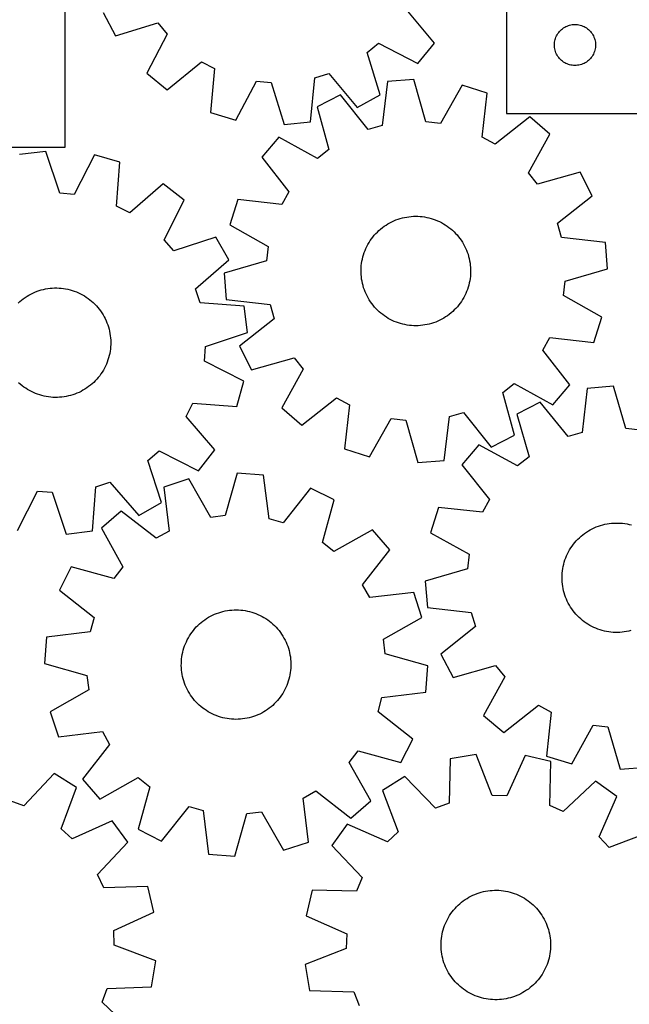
# Model space of a CAD drawing. Header units: millimetres. Extents: x 7 to 1243, y 7 to 1305.
# Tile 4 of 20: x 339 to 606, y 276 to 708. Entities that reach past the tile are written whole.
import ezdxf

# ---------------------------------------------------------------- set-up
doc = ezdxf.new("R2010")
doc.units = ezdxf.units.MM
doc.layers.add('CUT', color=7, linetype='CONTINUOUS', true_color=0x000000)

msp = doc.modelspace()

# ---------------------------------------------------------------- linework, layer by layer
at = {"layer": 'CUT'}
for p, q in [((551.909331, 816.999055), (551.909331, 666.999055)), ((358.608669, 652.261021), (358.608669, 802.261021)), ((520.322981, 697.773694), (507.992872, 712.720627)), ((375.175652, 711.19344), (380.674563, 701.052067)), ((380.674563, 701.052067), (399.202257, 706.723659)), ((399.202257, 706.723659), (403.31095, 701.777819)), ((575.54537, 703.363016), (575.975219, 703.765613)), ((575.975219, 703.765613), (576.430478, 704.139235)), ((576.430478, 704.139235), (576.909199, 704.482281)), ((576.909199, 704.482281), (577.409331, 704.793283)), ((577.409331, 704.793283), (577.928733, 705.070909)), ((577.928733, 705.070909), (578.46518, 705.313971)), ((578.46518, 705.313971), (579.016376, 705.521426)), ((579.016376, 705.521426), (579.57996, 705.692387)), ((579.57996, 705.692387), (580.153518, 705.826122)), ((580.153518, 705.826122), (580.734596, 705.922059)), ((580.734596, 705.922059), (581.320703, 705.979785)), ((581.320703, 705.979785), (581.909331, 705.999055)), ((581.909331, 705.999055), (582.497959, 705.979785)), ((582.497959, 705.979785), (583.084067, 705.922059)), ((583.084067, 705.922059), (583.665144, 705.826122)), ((583.665144, 705.826122), (584.238703, 705.692387)), ((584.238703, 705.692387), (584.802287, 705.521426)), ((584.802287, 705.521426), (585.353482, 705.313971)), ((585.353482, 705.313971), (585.88993, 705.070909)), ((585.88993, 705.070909), (586.409331, 704.793283)), ((586.409331, 704.793283), (586.909463, 704.482281)), ((586.909463, 704.482281), (587.388184, 704.139235)), ((587.388184, 704.139235), (587.843444, 703.765613)), ((587.843444, 703.765613), (588.273292, 703.363016)), ((403.31095, 701.777819), (394.338543, 684.604051)), ((573.215999, 699.328426), (573.38696, 699.89201)), ((573.38696, 699.89201), (573.594416, 700.443206)), ((573.594416, 700.443206), (573.837477, 700.979653)), ((573.837477, 700.979653), (574.115103, 701.499055)), ((574.115103, 701.499055), (574.426105, 701.999187)), ((574.426105, 701.999187), (574.769151, 702.477908)), ((574.769151, 702.477908), (575.142773, 702.933167)), ((575.142773, 702.933167), (575.54537, 703.363016)), ((588.273292, 703.363016), (588.67589, 702.933167)), ((588.67589, 702.933167), (589.049511, 702.477908)), ((589.049511, 702.477908), (589.392558, 701.999187)), ((589.392558, 701.999187), (589.70356, 701.499055)), ((589.70356, 701.499055), (589.981186, 700.979653)), ((589.981186, 700.979653), (590.224247, 700.443206)), ((590.224247, 700.443206), (590.431702, 699.89201)), ((590.431702, 699.89201), (590.602664, 699.328426)), ((490.938308, 693.676141), (495.884148, 697.784835)), ((495.884148, 697.784835), (513.057916, 688.812427)), ((513.057916, 688.812427), (520.322981, 697.773694)), ((572.909331, 696.999055), (572.928601, 697.587683)), ((572.928601, 696.410427), (572.909331, 696.999055)), ((572.928601, 697.587683), (572.986328, 698.173791)), ((572.986328, 695.824319), (572.928601, 696.410427)), ((572.986328, 698.173791), (573.082264, 698.754868)), ((573.082264, 695.243242), (572.986328, 695.824319)), ((573.082264, 698.754868), (573.215999, 699.328426)), ((573.215999, 694.669683), (573.082264, 695.243242)), ((590.602664, 699.328426), (590.736399, 698.754868)), ((590.736399, 695.243242), (590.602664, 694.669683)), ((590.736399, 698.754868), (590.832335, 698.173791)), ((590.832335, 695.824319), (590.736399, 695.243242)), ((590.832335, 698.173791), (590.890062, 697.587683)), ((590.890062, 696.410427), (590.832335, 695.824319)), ((590.890062, 697.587683), (590.909331, 696.999055)), ((590.909331, 696.999055), (590.890062, 696.410427)), ((496.6099, 675.148447), (490.938308, 693.676141)), ((573.38696, 694.1061), (573.215999, 694.669683)), ((573.594416, 693.554904), (573.38696, 694.1061)), ((573.837477, 693.018457), (573.594416, 693.554904)), ((574.115103, 692.499055), (573.837477, 693.018457)), ((574.426105, 691.998923), (574.115103, 692.499055)), ((574.769151, 691.520202), (574.426105, 691.998923)), ((575.142773, 691.064942), (574.769151, 691.520202)), ((575.54537, 690.635094), (575.142773, 691.064942)), ((588.67589, 691.064942), (588.273292, 690.635094)), ((589.049511, 691.520202), (588.67589, 691.064942)), ((589.392558, 691.998923), (589.049511, 691.520202)), ((589.70356, 692.499055), (589.392558, 691.998923)), ((589.981186, 693.018457), (589.70356, 692.499055)), ((590.224247, 693.554904), (589.981186, 693.018457)), ((590.431702, 694.1061), (590.224247, 693.554904)), ((590.602664, 694.669683), (590.431702, 694.1061)), ((403.29981, 677.338986), (418.246743, 689.669095)), ((418.246743, 689.669095), (423.935372, 686.672064)), ((423.935372, 686.672064), (422.218065, 667.371979)), ((575.975219, 690.232497), (575.54537, 690.635094)), ((576.430478, 689.858875), (575.975219, 690.232497)), ((576.909199, 689.515828), (576.430478, 689.858875)), ((577.409331, 689.204826), (576.909199, 689.515828)), ((577.928733, 688.9272), (577.409331, 689.204826)), ((578.46518, 688.684139), (577.928733, 688.9272)), ((579.016376, 688.476684), (578.46518, 688.684139)), ((579.57996, 688.305722), (579.016376, 688.476684)), ((580.153518, 688.171987), (579.57996, 688.305722)), ((580.734596, 688.076051), (580.153518, 688.171987)), ((581.320703, 688.018324), (580.734596, 688.076051)), ((581.909331, 687.999055), (581.320703, 688.018324)), ((582.497959, 688.018324), (581.909331, 687.999055)), ((583.084067, 688.076051), (582.497959, 688.018324)), ((583.665144, 688.171987), (583.084067, 688.076051)), ((584.238703, 688.305722), (583.665144, 688.171987)), ((584.802287, 688.476684), (584.238703, 688.305722)), ((585.353482, 688.684139), (584.802287, 688.476684)), ((585.88993, 688.9272), (585.353482, 688.684139)), ((586.409331, 689.204826), (585.88993, 688.9272)), ((586.909463, 689.515828), (586.409331, 689.204826)), ((587.388184, 689.858875), (586.909463, 689.515828)), ((587.843444, 690.232497), (587.388184, 689.858875)), ((588.273292, 690.635094), (587.843444, 690.232497)), ((394.338543, 684.604051), (403.29981, 677.338986)), ((466.043562, 663.320047), (467.893936, 682.607829)), ((467.893936, 682.607829), (474.035625, 684.511076)), ((474.035625, 684.511076), (486.468527, 669.649536)), ((433.277416, 664.089262), (442.368053, 681.200742)), ((442.368053, 681.200742), (448.770575, 680.60879)), ((448.770575, 680.60879), (454.569813, 662.120652)), ((499.759966, 680.973967), (497.441211, 661.736872)), ((511.259484, 681.894056), (499.759966, 680.973967)), ((516.607521, 663.270391), (511.259484, 681.894056)), ((532.497726, 679.408363), (522.993759, 662.522955)), ((543.473998, 675.85774), (532.497726, 679.408363)), ((479.187155, 675.142924), (468.915089, 669.892197)), ((491.255066, 659.983506), (479.187155, 675.142924)), ((486.468527, 669.649536), (496.6099, 675.148447)), ((541.287972, 656.605112), (543.473998, 675.85774)), ((468.915089, 669.892197), (474.134556, 651.232091)), ((422.218065, 667.371979), (433.277416, 664.089262)), ((562.144342, 665.433736), (546.902055, 653.470664)), ((551.909331, 666.999055), (731.909331, 666.999055)), ((570.92633, 657.952951), (562.144342, 665.433736)), ((454.569813, 662.120652), (466.043562, 663.320047)), ((497.441211, 661.736872), (491.255066, 659.983506)), ((522.993759, 662.522955), (516.607521, 663.270391)), ((452.139734, 656.632142), (444.658949, 647.850154)), ((469.090288, 647.244856), (452.139734, 656.632142)), ((546.902055, 653.470664), (541.287972, 656.605112)), ((561.539044, 641.002397), (570.92633, 657.952951)), ((298.608669, 652.261021), (358.608669, 652.261021)), ((350.030109, 650.347097), (338.580221, 648.938004)), ((356.166593, 631.968142), (350.030109, 650.347097)), ((371.354956, 648.768333), (362.578873, 631.493415)), ((382.472509, 645.688482), (371.354956, 648.768333)), ((444.658949, 647.850154), (456.622021, 632.607867)), ((474.134556, 651.232091), (469.090288, 647.244856)), ((381.10856, 626.360211), (382.472509, 645.688482)), ((565.526278, 635.958128), (561.539044, 641.002397)), ((584.186385, 641.177595), (565.526278, 635.958128)), ((589.437112, 630.905529), (584.186385, 641.177595)), ((401.569933, 636.069228), (386.851064, 623.467748)), ((410.662605, 628.969314), (401.569933, 636.069228)), ((362.578873, 631.493415), (356.166593, 631.968142)), ((456.622021, 632.607867), (453.487573, 626.993784)), ((574.277694, 618.837619), (589.437112, 630.905529)), ((386.851064, 623.467748), (381.10856, 626.360211)), ((402.005871, 611.634281), (410.662605, 628.969314)), ((434.234944, 629.17981), (430.684321, 618.203538)), ((453.487573, 626.993784), (434.234944, 629.17981)), ((508.199819, 621.564646), (509.168421, 621.707845)), ((509.168421, 621.707845), (510.142057, 621.811418)), ((510.142057, 621.811418), (511.119108, 621.875191)), ((511.119108, 621.875191), (512.097947, 621.899058)), ((512.097947, 621.899058), (513.076945, 621.882981)), ((513.076945, 621.882981), (514.054472, 621.826984)), ((514.054472, 621.826984), (515.028902, 621.731163)), ((515.028902, 621.731163), (515.998612, 621.595675)), ((430.684321, 618.203538), (447.56973, 608.699571)), ((497.539812, 616.906386), (498.327281, 617.488269)), ((498.327281, 617.488269), (499.137829, 618.037548)), ((499.137829, 618.037548), (499.970106, 618.553309)), ((499.970106, 618.553309), (500.822728, 619.034693)), ((500.822728, 619.034693), (501.694276, 619.480899)), ((501.694276, 619.480899), (502.583299, 619.891184)), ((502.583299, 619.891184), (503.488316, 620.264867)), ((503.488316, 620.264867), (504.407822, 620.601323)), ((504.407822, 620.601323), (505.340287, 620.899995)), ((505.340287, 620.899995), (506.284158, 621.160384)), ((506.284158, 621.160384), (507.237865, 621.382057)), ((507.237865, 621.382057), (508.199819, 621.564646)), ((515.998612, 621.595675), (516.961989, 621.420747)), ((516.961989, 621.420747), (517.91743, 621.20667)), ((517.91743, 621.20667), (518.863343, 620.9538)), ((518.863343, 620.9538), (519.798155, 620.662558)), ((519.798155, 620.662558), (520.720309, 620.333428)), ((520.720309, 620.333428), (521.628272, 619.96696)), ((521.628272, 619.96696), (522.520531, 619.563761)), ((522.520531, 619.563761), (523.395601, 619.124504)), ((523.395601, 619.124504), (524.252027, 618.64992)), ((524.252027, 618.64992), (525.088382, 618.140799)), ((525.088382, 618.140799), (525.903276, 617.597987)), ((525.903276, 617.597987), (526.69535, 617.022389)), ((576.03106, 612.651473), (574.277694, 618.837619)), ((493.370093, 612.788229), (493.993058, 613.543616)), ((493.993058, 613.543616), (494.646316, 614.272964)), ((494.646316, 614.272964), (495.328779, 614.97506)), ((495.328779, 614.97506), (496.039312, 615.648735)), ((496.039312, 615.648735), (496.776732, 616.292868)), ((496.776732, 616.292868), (497.539812, 616.906386)), ((526.69535, 617.022389), (527.463287, 616.414962)), ((527.463287, 616.414962), (528.205809, 615.776717)), ((528.205809, 615.776717), (528.921681, 615.108718)), ((528.921681, 615.108718), (529.609709, 614.412075)), ((529.609709, 614.412075), (530.26875, 613.687947)), ((530.26875, 613.687947), (530.897707, 612.937542)), ((406.204354, 606.764432), (402.005871, 611.634281)), ((424.625194, 612.774015), (406.204354, 606.764432)), ((430.308708, 602.734934), (424.625194, 612.774015)), ((447.56973, 608.699571), (446.822294, 602.313333)), ((490.744089, 608.666118), (491.201104, 609.532047)), ((491.201104, 609.532047), (491.69306, 610.378613)), ((491.69306, 610.378613), (492.219136, 611.20441)), ((492.219136, 611.20441), (492.778457, 612.00806)), ((492.778457, 612.00806), (493.370093, 612.788229)), ((530.897707, 612.937542), (531.495532, 612.162106)), ((531.495532, 612.162106), (532.06123, 611.362931)), ((532.06123, 611.362931), (532.593861, 610.541348)), ((532.593861, 610.541348), (533.092537, 609.698722)), ((533.092537, 609.698722), (533.556429, 608.836458)), ((533.556429, 608.836458), (533.984764, 607.95599)), ((595.268155, 610.332718), (576.03106, 612.651473)), ((596.188244, 598.833201), (595.268155, 610.332718)), ((489.007625, 604.097488), (489.279738, 605.038046)), ((489.279738, 605.038046), (489.589988, 605.966723)), ((489.589988, 605.966723), (489.93786, 606.881972)), ((489.93786, 606.881972), (490.322773, 607.78227)), ((490.322773, 607.78227), (490.744089, 608.666118)), ((533.984764, 607.95599), (534.376829, 607.058783)), ((534.376829, 607.058783), (534.731973, 606.146331)), ((534.731973, 606.146331), (535.049603, 605.220153)), ((535.049603, 605.220153), (535.329191, 604.28179)), ((415.677099, 590.032241), (430.308708, 602.734934)), ((446.822294, 602.313333), (428.198628, 596.965296)), ((488.232717, 599.271806), (488.308641, 600.247988)), ((488.308641, 600.247988), (488.42432, 601.22026)), ((488.42432, 601.22026), (488.57956, 602.187005)), ((488.57956, 602.187005), (488.774103, 603.146613)), ((488.774103, 603.146613), (489.007625, 604.097488)), ((535.329191, 604.28179), (535.570273, 603.332804)), ((535.570273, 603.332804), (535.772445, 602.374774)), ((535.772445, 602.374774), (535.935373, 601.409295)), ((535.935373, 601.409295), (536.058785, 600.437974)), ((536.058785, 600.437974), (536.142475, 599.462427)), ((428.198628, 596.965296), (429.118718, 585.465778)), ((488.196672, 598.29334), (488.232717, 599.271806)), ((488.200568, 597.314218), (488.196672, 598.29334)), ((488.244397, 596.33607), (488.200568, 597.314218)), ((488.328087, 595.360523), (488.244397, 596.33607)), ((536.154156, 596.526691), (536.078231, 595.550509)), ((536.142475, 599.462427), (536.186305, 598.484279)), ((536.1902, 597.505157), (536.154156, 596.526691)), ((536.186305, 598.484279), (536.1902, 597.505157)), ((577.564579, 593.485163), (596.188244, 598.833201)), ((488.451499, 594.389202), (488.328087, 595.360523)), ((488.614427, 593.423723), (488.451499, 594.389202)), ((488.8166, 592.465693), (488.614427, 593.423723)), ((489.057681, 591.516707), (488.8166, 592.465693)), ((489.33727, 590.578344), (489.057681, 591.516707)), ((535.379247, 591.701009), (535.107134, 590.76045)), ((535.612769, 592.651883), (535.379247, 591.701009)), ((535.807312, 593.611492), (535.612769, 592.651883)), ((535.962552, 594.578237), (535.807312, 593.611492)), ((536.078231, 595.550509), (535.962552, 594.578237)), ((576.817143, 587.098926), (577.564579, 593.485163)), ((341.862099, 586.845826), (342.703821, 587.346026)), ((342.703821, 587.346026), (343.565245, 587.811477)), ((343.565245, 587.811477), (344.444936, 588.241404)), ((344.444936, 588.241404), (345.341432, 588.635092)), ((345.341432, 588.635092), (346.25324, 588.991886)), ((346.25324, 588.991886), (347.178842, 589.311192)), ((347.178842, 589.311192), (348.116698, 589.592478)), ((348.116698, 589.592478), (349.065246, 589.835276)), ((349.065246, 589.835276), (350.022909, 590.039182)), ((350.022909, 590.039182), (350.988091, 590.203856)), ((350.988091, 590.203856), (351.959187, 590.329025)), ((351.959187, 590.329025), (352.934581, 590.41448)), ((352.934581, 590.41448), (353.912648, 590.46008)), ((353.912648, 590.46008), (354.891762, 590.465747)), ((354.891762, 590.465747), (355.870292, 590.431473)), ((355.870292, 590.431473), (356.846609, 590.357314)), ((356.846609, 590.357314), (357.819089, 590.243395)), ((357.819089, 590.243395), (358.786113, 590.089905)), ((358.786113, 590.089905), (359.746072, 589.897098)), ((359.746072, 589.897098), (360.697368, 589.665297)), ((360.697368, 589.665297), (361.638417, 589.394886)), ((361.638417, 589.394886), (362.567653, 589.086317)), ((362.567653, 589.086317), (363.48353, 588.740102)), ((363.48353, 588.740102), (364.384523, 588.356818)), ((364.384523, 588.356818), (365.269133, 587.937103)), ((365.269133, 587.937103), (366.135886, 587.481655)), ((366.135886, 587.481655), (366.983342, 586.991232)), ((417.692381, 583.926397), (415.677099, 590.032241)), ((489.6549, 589.652165), (489.33727, 590.578344)), ((490.010043, 588.739714), (489.6549, 589.652165)), ((490.402109, 587.842507), (490.010043, 588.739714)), ((490.830444, 586.962039), (490.402109, 587.842507)), ((533.642784, 587.132378), (533.185768, 586.26645)), ((534.064099, 588.016227), (533.642784, 587.132378)), ((534.449013, 588.916525), (534.064099, 588.016227)), ((534.796884, 589.831774), (534.449013, 588.916525)), ((535.107134, 590.76045), (534.796884, 589.831774)), ((337.996778, 583.854675), (338.719712, 584.515026)), ((338.719712, 584.515026), (339.468978, 585.145339)), ((339.468978, 585.145339), (340.243331, 585.744566)), ((340.243331, 585.744566), (341.041481, 586.311709)), ((341.041481, 586.311709), (341.862099, 586.845826)), ((366.983342, 586.991232), (367.810088, 586.466651)), ((367.810088, 586.466651), (368.61475, 585.908785)), ((368.61475, 585.908785), (369.395987, 585.318562)), ((369.395987, 585.318562), (370.1525, 584.696964)), ((370.1525, 584.696964), (370.88303, 584.045027)), ((370.88303, 584.045027), (371.586359, 583.363835)), ((371.586359, 583.363835), (372.261319, 582.654522)), ((437.010786, 582.429178), (417.692381, 583.926397)), ((429.118718, 585.465778), (448.355812, 583.147023)), ((448.355812, 583.147023), (450.109179, 576.960878)), ((491.294335, 586.099774), (490.830444, 586.962039)), ((491.793012, 585.257149), (491.294335, 586.099774)), ((492.325642, 584.435565), (491.793012, 585.257149)), ((492.891341, 583.636391), (492.325642, 584.435565)), ((493.489166, 582.860955), (492.891341, 583.636391)), ((494.118122, 582.110549), (493.489166, 582.860955)), ((531.01678, 583.010268), (530.393815, 582.254881)), ((531.608416, 583.790436), (531.01678, 583.010268)), ((532.167737, 584.594087), (531.608416, 583.790436)), ((532.693813, 585.419883), (532.167737, 584.594087)), ((533.185768, 586.26645), (532.693813, 585.419883)), ((593.702551, 577.594958), (576.817143, 587.098926)), ((372.261319, 582.654522), (372.906785, 581.918269)), ((372.906785, 581.918269), (373.521683, 581.156301)), ((373.521683, 581.156301), (374.10499, 580.369886)), ((374.10499, 580.369886), (374.655734, 579.560333)), ((374.655734, 579.560333), (375.173, 578.72899)), ((375.173, 578.72899), (375.655926, 577.87724)), ((438.419878, 570.97929), (437.010786, 582.429178)), ((494.777163, 581.386422), (494.118122, 582.110549)), ((495.465192, 580.689779), (494.777163, 581.386422)), ((496.181063, 580.021779), (495.465192, 580.689779)), ((496.923585, 579.383535), (496.181063, 580.021779)), ((497.691523, 578.776108), (496.923585, 579.383535)), ((498.483597, 578.20051), (497.691523, 578.776108)), ((526.847061, 578.89211), (526.059592, 578.310228)), ((527.61014, 579.505629), (526.847061, 578.89211)), ((528.34756, 580.149762), (527.61014, 579.505629)), ((529.058093, 580.823437), (528.34756, 580.149762)), ((529.740557, 581.525533), (529.058093, 580.823437)), ((530.393815, 582.254881), (529.740557, 581.525533)), ((375.655926, 577.87724), (376.103708, 577.006501)), ((376.103708, 577.006501), (376.515602, 576.118223)), ((376.515602, 576.118223), (376.890921, 575.213883)), ((376.890921, 575.213883), (377.229041, 574.294987)), ((377.229041, 574.294987), (377.529399, 573.363064)), ((450.109179, 576.960878), (434.949761, 564.892967)), ((499.29849, 577.657698), (498.483597, 578.20051)), ((500.134845, 577.148576), (499.29849, 577.657698)), ((500.991271, 576.673992), (500.134845, 577.148576)), ((501.866342, 576.234735), (500.991271, 576.673992)), ((502.758601, 575.831537), (501.866342, 576.234735)), ((503.666563, 575.465068), (502.758601, 575.831537)), ((504.588718, 575.135939), (503.666563, 575.465068)), ((505.52353, 574.844697), (504.588718, 575.135939)), ((506.469443, 574.591827), (505.52353, 574.844697)), ((507.424883, 574.37775), (506.469443, 574.591827)), ((508.38826, 574.202822), (507.424883, 574.37775)), ((509.357971, 574.067334), (508.38826, 574.202822)), ((516.187053, 574.233851), (515.218451, 574.090651)), ((517.149008, 574.416439), (516.187053, 574.233851)), ((518.102714, 574.638113), (517.149008, 574.416439)), ((519.046585, 574.898502), (518.102714, 574.638113)), ((519.97905, 575.197173), (519.046585, 574.898502)), ((520.898556, 575.53363), (519.97905, 575.197173)), ((521.803574, 575.907312), (520.898556, 575.53363)), ((522.692596, 576.317598), (521.803574, 575.907312)), ((523.564144, 576.763804), (522.692596, 576.317598)), ((524.416766, 577.245188), (523.564144, 576.763804)), ((525.249044, 577.760949), (524.416766, 577.245188)), ((526.059592, 578.310228), (525.249044, 577.760949)), ((590.151928, 566.618687), (593.702551, 577.594958)), ((377.529399, 573.363064), (377.791496, 572.419666)), ((377.791496, 572.419666), (378.014894, 571.466362)), ((378.014894, 571.466362), (378.199223, 570.504739)), ((378.199223, 570.504739), (378.344175, 569.536398)), ((420.040923, 564.842806), (438.419878, 570.97929)), ((510.3324, 573.971512), (509.357971, 574.067334)), ((511.309928, 573.915516), (510.3324, 573.971512)), ((512.288925, 573.899438), (511.309928, 573.915516)), ((513.267764, 573.923306), (512.288925, 573.899438)), ((514.244815, 573.987079), (513.267764, 573.923306)), ((515.218451, 574.090651), (514.244815, 573.987079)), ((378.344175, 569.536398), (378.449509, 568.562951)), ((378.449509, 568.562951), (378.51505, 567.586017)), ((378.526382, 565.628198), (378.472154, 564.650571)), ((378.51505, 567.586017), (378.540688, 566.607223)), ((378.540688, 566.607223), (378.526382, 565.628198)), ((567.764852, 563.19063), (570.8993, 568.804712)), ((570.8993, 568.804712), (590.151928, 566.618687)), ((378.071179, 561.742323), (377.858831, 560.786497)), ((378.244363, 562.706015), (378.071179, 561.742323)), ((378.378096, 563.675969), (378.244363, 562.706015)), ((378.472154, 564.650571), (378.378096, 563.675969)), ((419.566197, 558.430527), (420.040923, 564.842806)), ((434.949761, 564.892967), (440.200487, 554.620901)), ((579.727924, 547.948343), (567.764852, 563.19063)), ((376.625837, 557.073418), (376.224253, 556.180431)), ((376.990662, 557.982042), (376.625837, 557.073418)), ((377.318122, 558.90479), (376.990662, 557.982042)), ((377.607672, 559.840128), (377.318122, 558.90479)), ((377.858831, 560.786497), (377.607672, 559.840128)), ((436.841114, 549.654443), (419.566197, 558.430527)), ((440.200487, 554.620901), (458.860594, 559.840368)), ((458.860594, 559.840368), (462.847829, 554.7961)), ((374.264603, 552.794135), (373.690439, 552.00102)), ((374.805939, 553.610008), (374.264603, 552.794135)), ((375.313547, 554.447284), (374.805939, 553.610008)), ((375.786581, 555.304567), (375.313547, 554.447284)), ((376.224253, 556.180431), (375.786581, 555.304567)), ((462.847829, 554.7961), (453.460542, 537.845546)), ((338.92968, 548.239654), (338.199151, 548.891591)), ((370.362469, 548.421592), (369.613202, 547.791279)), ((371.085402, 549.081942), (370.362469, 548.421592)), ((371.780799, 549.77123), (371.085402, 549.081942)), ((372.447503, 550.488309), (371.780799, 549.77123)), ((373.084403, 551.231985), (372.447503, 550.488309)), ((373.690439, 552.00102), (373.084403, 551.231985)), ((433.761263, 538.53689), (436.841114, 549.654443)), ((550.252316, 544.566406), (555.296585, 548.553641)), ((555.296585, 548.553641), (572.247139, 539.166354)), ((339.686193, 547.618056), (338.92968, 548.239654)), ((340.46743, 547.027833), (339.686193, 547.618056)), ((341.272092, 546.469967), (340.46743, 547.027833)), ((342.098839, 545.945386), (341.272092, 546.469967)), ((342.946294, 545.454963), (342.098839, 545.945386)), ((343.813048, 544.999515), (342.946294, 545.454963)), ((344.697657, 544.5798), (343.813048, 544.999515)), ((345.598651, 544.196516), (344.697657, 544.5798)), ((346.514527, 543.850301), (345.598651, 544.196516)), ((362.828941, 543.944732), (361.903339, 543.625426)), ((363.740748, 544.301525), (362.828941, 543.944732)), ((364.637244, 544.695214), (363.740748, 544.301525)), ((365.516936, 545.125141), (364.637244, 544.695214)), ((366.378359, 545.590592), (365.516936, 545.125141)), ((367.220081, 546.090792), (366.378359, 545.590592)), ((368.0407, 546.624908), (367.220081, 546.090792)), ((368.838849, 547.192052), (368.0407, 546.624908)), ((369.613202, 547.791279), (368.838849, 547.192052)), ((555.471783, 525.906299), (550.252316, 544.566406)), ((572.247139, 539.166354), (579.727924, 547.948343)), ((587.243917, 546.404208), (585.053221, 527.15211)), ((598.737057, 547.400798), (587.243917, 546.404208)), ((604.208903, 528.813132), (598.737057, 547.400798)), ((347.443764, 543.541731), (346.514527, 543.850301)), ((348.384813, 543.271321), (347.443764, 543.541731)), ((349.336108, 543.03952), (348.384813, 543.271321)), ((350.296067, 542.846713), (349.336108, 543.03952)), ((351.263091, 542.693223), (350.296067, 542.846713)), ((352.235571, 542.579303), (351.263091, 542.693223)), ((353.211889, 542.505145), (352.235571, 542.579303)), ((354.190419, 542.470871), (353.211889, 542.505145)), ((355.169532, 542.476538), (354.190419, 542.470871)), ((356.147599, 542.522137), (355.169532, 542.476538)), ((357.122993, 542.607593), (356.147599, 542.522137)), ((358.094089, 542.732762), (357.122993, 542.607593)), ((359.059272, 542.897436), (358.094089, 542.732762)), ((360.016934, 543.101342), (359.059272, 542.897436)), ((360.965483, 543.34414), (360.016934, 543.101342)), ((361.903339, 543.625426), (360.965483, 543.34414)), ((411.540529, 534.158335), (414.432992, 539.900839)), ((414.432992, 539.900839), (433.761263, 538.53689)), ((462.242531, 530.364761), (477.484818, 542.327833)), ((477.484818, 542.327833), (483.0989, 539.193385)), ((566.710362, 540.436398), (556.473464, 535.117435)), ((578.87888, 525.357619), (566.710362, 540.436398)), ((453.460542, 537.845546), (462.242531, 530.364761)), ((483.0989, 539.193385), (480.912875, 519.940756)), ((526.945661, 534.061624), (533.131807, 535.814991)), ((533.131807, 535.814991), (545.199717, 520.655573)), ((424.14201, 519.439467), (411.540529, 534.158335)), ((491.889146, 516.390133), (501.393114, 533.275542)), ((501.393114, 533.275542), (507.779351, 532.528106)), ((507.779351, 532.528106), (513.127389, 513.904441)), ((524.626906, 514.82453), (526.945661, 534.061624)), ((556.473464, 535.117435), (561.816984, 516.492473)), ((585.053221, 527.15211), (578.87888, 525.357619)), ((610.599972, 528.108208), (604.208903, 528.813132)), ((545.199717, 520.655573), (555.471783, 525.906299)), ((394.837213, 514.805045), (399.707062, 519.003528)), ((399.707062, 519.003528), (417.042095, 510.346795)), ((417.042095, 510.346795), (424.14201, 519.439467)), ((480.912875, 519.940756), (491.889146, 516.390133)), ((539.786715, 521.746046), (532.364533, 512.914473)), ((556.799359, 512.471761), (539.786715, 521.746046)), ((400.846796, 496.384205), (394.837213, 514.805045)), ((513.127389, 513.904441), (524.626906, 514.82453)), ((561.816984, 516.492473), (556.799359, 512.471761)), ((532.364533, 512.914473), (544.428766, 497.752129)), ((371.999178, 503.317018), (378.105022, 505.332301)), ((378.105022, 505.332301), (390.807716, 490.700691)), ((412.750755, 506.732169), (401.792147, 503.127398)), ((422.337973, 489.893889), (412.750755, 506.732169)), ((433.976467, 509.322688), (428.720442, 490.672845)), ((445.480387, 508.459384), (433.976467, 509.322688)), ((447.89409, 489.233973), (445.480387, 508.459384)), ((337.727224, 484.168285), (346.503308, 501.443203)), ((346.503308, 501.443203), (352.915587, 500.968476)), ((352.915587, 500.968476), (359.052071, 482.589521)), ((370.501959, 483.998613), (371.999178, 503.317018)), ((401.792147, 503.127398), (404.073199, 483.885797)), ((466.081735, 502.729984), (454.088816, 487.511169)), ((476.3796, 497.530035), (466.081735, 502.729984)), ((471.252324, 478.844387), (476.3796, 497.530035)), ((544.428766, 497.752129), (541.331745, 492.117313)), ((383.173496, 492.611343), (374.428548, 485.087291)), ((398.47466, 480.723669), (383.173496, 492.611343)), ((390.807716, 490.700691), (400.846796, 496.384205)), ((522.064996, 494.175179), (518.587491, 483.175523)), ((541.331745, 492.117313), (522.064996, 494.175179)), ((428.720442, 490.672845), (422.337973, 489.893889)), ((454.088816, 487.511169), (447.89409, 489.233973)), ((359.052071, 482.589521), (370.501959, 483.998613)), ((374.428548, 485.087291), (383.899407, 468.18329)), ((404.073199, 483.885797), (398.47466, 480.723669)), ((493.220218, 484.352964), (476.316217, 474.882105)), ((500.74427, 475.608017), (493.220218, 484.352964)), ((586.938499, 483.397517), (587.764657, 483.923025)), ((587.764657, 483.923025), (588.611562, 484.414397)), ((588.611562, 484.414397), (589.477805, 484.870817)), ((589.477805, 484.870817), (590.361944, 485.291524)), ((590.361944, 485.291524), (591.262506, 485.675818)), ((591.262506, 485.675818), (592.177994, 486.023059)), ((592.177994, 486.023059), (593.106884, 486.33267)), ((593.106884, 486.33267), (594.047629, 486.604136)), ((594.047629, 486.604136), (594.998665, 486.837003)), ((594.998665, 486.837003), (595.958407, 487.030886)), ((595.958407, 487.030886), (596.925258, 487.185461)), ((596.925258, 487.185461), (597.89761, 487.30047)), ((597.89761, 487.30047), (598.873844, 487.375723)), ((598.873844, 487.375723), (599.852334, 487.411094)), ((599.852334, 487.411094), (600.831453, 487.406525)), ((600.831453, 487.406525), (601.809571, 487.362022)), ((601.809571, 487.362022), (602.78506, 487.277661)), ((602.78506, 487.277661), (603.756296, 487.15358)), ((603.756296, 487.15358), (604.721663, 486.989988)), ((604.721663, 486.989988), (605.679553, 486.787156)), ((605.679553, 486.787156), (606.628373, 486.545422)), ((518.587491, 483.175523), (535.535767, 473.784126)), ((581.846906, 478.843424), (582.491546, 479.5804)), ((582.491546, 479.5804), (583.16571, 480.290469)), ((583.16571, 480.290469), (583.868275, 480.972449)), ((583.868275, 480.972449), (584.598073, 481.625205)), ((584.598073, 481.625205), (585.353889, 482.247651)), ((585.353889, 482.247651), (586.134464, 482.838749)), ((586.134464, 482.838749), (586.938499, 483.397517)), ((476.316217, 474.882105), (471.252324, 478.844387)), ((488.856596, 460.306852), (500.74427, 475.608017)), ((579.102297, 474.799315), (579.584268, 475.651606)), ((579.584268, 475.651606), (580.100601, 476.483529)), ((580.100601, 476.483529), (580.650438, 477.293698)), ((580.650438, 477.293698), (581.232862, 478.080767)), ((581.232862, 478.080767), (581.846906, 478.843424)), ((535.535767, 473.784126), (534.830843, 467.393056)), ((577.233886, 470.283042), (577.533199, 471.2153)), ((577.533199, 471.2153), (577.870289, 472.134575)), ((577.870289, 472.134575), (578.244594, 473.039335)), ((578.244594, 473.039335), (578.655491, 473.928075)), ((578.655491, 473.928075), (579.102297, 474.799315)), ((361.251477, 468.246673), (356.051529, 457.948809)), ((379.937125, 463.119397), (361.251477, 468.246673)), ((383.899407, 468.18329), (379.937125, 463.119397)), ((534.830843, 467.393056), (516.243177, 461.921211)), ((576.319159, 465.4819), (576.423401, 466.455465)), ((576.423401, 466.455465), (576.567268, 467.423967)), ((576.567268, 467.423967), (576.750518, 468.385796)), ((576.750518, 468.385796), (576.972847, 469.33935)), ((576.972847, 469.33935), (577.233886, 470.283042)), ((516.243177, 461.921211), (517.239767, 450.42807)), ((576.230172, 463.526071), (576.254713, 464.504893)), ((576.245576, 462.547062), (576.230172, 463.526071)), ((576.3009, 461.569497), (576.245576, 462.547062)), ((576.254713, 464.504893), (576.319159, 465.4819)), ((356.051529, 457.948809), (371.270343, 445.955889)), ((492.018724, 454.708313), (488.856596, 460.306852)), ((576.396051, 460.595001), (576.3009, 461.569497)), ((576.530871, 459.625198), (576.396051, 460.595001)), ((576.705136, 458.661701), (576.530871, 459.625198)), ((576.918555, 457.706113), (576.705136, 458.661701)), ((577.170774, 456.760026), (576.918555, 457.706113)), ((511.260325, 456.989365), (492.018724, 454.708313)), ((514.865096, 446.030757), (511.260325, 456.989365)), ((577.461373, 455.825014), (577.170774, 456.760026)), ((577.789868, 454.902633), (577.461373, 455.825014)), ((578.155712, 453.994419), (577.789868, 454.902633)), ((578.558296, 453.101882), (578.155712, 453.994419)), ((428.66251, 448.840473), (429.625692, 449.016473)), ((429.625692, 449.016473), (430.595251, 449.153039)), ((430.595251, 449.153039), (431.569573, 449.249944)), ((431.569573, 449.249944), (432.547038, 449.307028)), ((432.547038, 449.307028), (433.526017, 449.324194)), ((433.526017, 449.324194), (434.504882, 449.301415)), ((434.504882, 449.301415), (435.482003, 449.238729)), ((435.482003, 449.238729), (436.455754, 449.136239)), ((436.455754, 449.136239), (437.424514, 448.994117)), ((437.424514, 448.994117), (438.386671, 448.812599)), ((517.239767, 450.42807), (536.491865, 448.237375)), ((578.99695, 452.22651), (578.558296, 453.101882)), ((579.470945, 451.369757), (578.99695, 452.22651)), ((579.979491, 450.533052), (579.470945, 451.369757)), ((580.521741, 449.717785), (579.979491, 450.533052)), ((581.096794, 448.925315), (580.521741, 449.717785)), ((371.270343, 445.955889), (369.54754, 439.761163)), ((418.934047, 444.431293), (419.72548, 445.007772)), ((419.72548, 445.007772), (420.539769, 445.551489)), ((420.539769, 445.551489), (421.375558, 446.061541)), ((421.375558, 446.061541), (422.231455, 446.537077)), ((422.231455, 446.537077), (423.106037, 446.977307)), ((423.106037, 446.977307), (423.997847, 447.381497)), ((423.997847, 447.381497), (424.905401, 447.748976)), ((424.905401, 447.748976), (425.827189, 448.07913)), ((425.827189, 448.07913), (426.761677, 448.371412)), ((426.761677, 448.371412), (427.707308, 448.625334)), ((427.707308, 448.625334), (428.66251, 448.840473)), ((438.386671, 448.812599), (439.340624, 448.591986)), ((439.340624, 448.591986), (440.284784, 448.332647)), ((440.284784, 448.332647), (441.21758, 448.035013)), ((441.21758, 448.035013), (442.13746, 447.699579)), ((442.13746, 447.699579), (443.042893, 447.326903)), ((443.042893, 447.326903), (443.932371, 446.917607)), ((443.932371, 446.917607), (444.804414, 446.47237)), ((444.804414, 446.47237), (445.657571, 445.991935)), ((445.657571, 445.991935), (446.490422, 445.4771)), ((446.490422, 445.4771), (447.30158, 444.928723)), ((447.30158, 444.928723), (448.089696, 444.347716)), ((498.026816, 436.44354), (514.865096, 446.030757)), ((536.491865, 448.237375), (538.286357, 442.063034)), ((581.703693, 448.15696), (581.096794, 448.925315)), ((582.341426, 447.413999), (581.703693, 448.15696)), ((583.008933, 446.697668), (582.341426, 447.413999)), ((583.705102, 446.00916), (583.008933, 446.697668)), ((584.428776, 445.349621), (583.705102, 446.00916)), ((585.178749, 444.720148), (584.428776, 445.349621)), ((585.953773, 444.12179), (585.178749, 444.720148)), ((414.139273, 439.565674), (414.736236, 440.341774)), ((414.736236, 440.341774), (415.364357, 441.092879)), ((415.364357, 441.092879), (416.022592, 441.817739)), ((416.022592, 441.817739), (416.709846, 442.515147)), ((416.709846, 442.515147), (417.424974, 443.183942)), ((417.424974, 443.183942), (418.166785, 443.823012)), ((418.166785, 443.823012), (418.934047, 444.431293)), ((448.089696, 444.347716), (448.853457, 443.735047)), ((448.853457, 443.735047), (449.591593, 443.091735)), ((449.591593, 443.091735), (450.302875, 442.41885)), ((450.302875, 442.41885), (450.986119, 441.717514)), ((450.986119, 441.717514), (451.640188, 440.988892)), ((451.640188, 440.988892), (452.263993, 440.234199)), ((538.286357, 442.063034), (523.207577, 429.894516)), ((586.752558, 443.555541), (585.953773, 444.12179)), ((587.573775, 443.022345), (586.752558, 443.555541)), ((588.416057, 442.523089), (587.573775, 443.022345)), ((589.278001, 442.058604), (588.416057, 442.523089)), ((590.158175, 441.629663), (589.278001, 442.058604)), ((591.055111, 441.236981), (590.158175, 441.629663)), ((591.967318, 440.881209), (591.055111, 441.236981)), ((592.893278, 440.562942), (591.967318, 440.881209)), ((593.831448, 440.282708), (592.893278, 440.562942)), ((350.322128, 437.34746), (349.458825, 425.84354)), ((369.54754, 439.761163), (350.322128, 437.34746)), ((411.654721, 435.356792), (412.082076, 436.237736)), ((412.082076, 436.237736), (412.545009, 437.100516)), ((412.545009, 437.100516), (413.042747, 437.943695)), ((413.042747, 437.943695), (413.574464, 438.765871)), ((413.574464, 438.765871), (414.139273, 439.565674)), ((452.263993, 440.234199), (452.856496, 439.454689)), ((452.856496, 439.454689), (453.41671, 438.651661)), ((453.41671, 438.651661), (453.943705, 437.82645)), ((453.943705, 437.82645), (454.436601, 436.980431)), ((454.436601, 436.980431), (454.894579, 436.115011)), ((454.894579, 436.115011), (455.316877, 435.231632)), ((498.805772, 430.06107), (498.026816, 436.44354)), ((594.780269, 440.040973), (593.831448, 440.282708)), ((595.738159, 439.838141), (594.780269, 440.040973)), ((596.703526, 439.674549), (595.738159, 439.838141)), ((597.674762, 439.550469), (596.703526, 439.674549)), ((598.65025, 439.466107), (597.674762, 439.550469)), ((599.628368, 439.421604), (598.65025, 439.466107)), ((600.607487, 439.417035), (599.628368, 439.421604)), ((601.585978, 439.452406), (600.607487, 439.417035)), ((602.562212, 439.527659), (601.585978, 439.452406)), ((603.534564, 439.642669), (602.562212, 439.527659)), ((604.501415, 439.797243), (603.534564, 439.642669)), ((605.461157, 439.991126), (604.501415, 439.797243)), ((606.412192, 440.223993), (605.461157, 439.991126)), ((410.31438, 431.681099), (410.592925, 432.619773)), ((410.592925, 432.619773), (410.909525, 433.546304)), ((410.909525, 433.546304), (411.263653, 434.45915)), ((411.263653, 434.45915), (411.654721, 435.356792)), ((455.316877, 435.231632), (455.702792, 434.331762)), ((455.702792, 434.331762), (456.051681, 433.416901)), ((456.051681, 433.416901), (456.362964, 432.48857)), ((456.362964, 432.48857), (456.636123, 431.548315)), ((409.506457, 426.860835), (409.589062, 427.836474)), ((409.589062, 427.836474), (409.711394, 428.807932)), ((409.711394, 428.807932), (409.873248, 429.773591)), ((409.873248, 429.773591), (410.074355, 430.731846)), ((410.074355, 430.731846), (410.31438, 431.681099)), ((456.636123, 431.548315), (456.870702, 430.597701)), ((456.870702, 430.597701), (457.066312, 429.638309)), ((457.066312, 429.638309), (457.222628, 428.671738)), ((457.222628, 428.671738), (457.339387, 427.699595)), ((457.339387, 427.699595), (457.416398, 426.723498)), ((517.455615, 424.805046), (498.805772, 430.06107)), ((523.207577, 429.894516), (528.52654, 419.657617)), ((349.458825, 425.84354), (368.108667, 420.587515)), ((409.460909, 424.903513), (409.463715, 425.882639)), ((409.498041, 423.925087), (409.460909, 424.903513)), ((409.463715, 425.882639), (409.506457, 426.860835)), ((409.575052, 422.948991), (409.498041, 423.925087)), ((457.407982, 423.78775), (457.325377, 422.812111)), ((457.450724, 424.765947), (457.407982, 423.78775)), ((457.416398, 426.723498), (457.453531, 425.745073)), ((457.453531, 425.745073), (457.450724, 424.765947)), ((516.592311, 413.301126), (517.455615, 424.805046)), ((528.52654, 419.657617), (547.151502, 425.001138)), ((547.151502, 425.001138), (551.172215, 419.983513)), ((368.108667, 420.587515), (368.887623, 414.205046)), ((409.691812, 421.976848), (409.575052, 422.948991)), ((409.848127, 421.010276), (409.691812, 421.976848)), ((410.043737, 420.050885), (409.848127, 421.010276)), ((410.278317, 419.10027), (410.043737, 420.050885)), ((410.551475, 418.160015), (410.278317, 419.10027)), ((456.600059, 418.967486), (456.321514, 418.028812)), ((456.840085, 419.91674), (456.600059, 418.967486)), ((457.041192, 420.874994), (456.840085, 419.91674)), ((457.203046, 421.840654), (457.041192, 420.874994)), ((457.325377, 422.812111), (457.203046, 421.840654)), ((551.172215, 419.983513), (541.897929, 402.970869)), ((410.862758, 417.231685), (410.551475, 418.160015)), ((411.211647, 416.316823), (410.862758, 417.231685)), ((411.597562, 415.416954), (411.211647, 416.316823)), ((412.01986, 414.533574), (411.597562, 415.416954)), ((412.477838, 413.668154), (412.01986, 414.533574)), ((455.259718, 415.291793), (454.832363, 414.410849)), ((455.650786, 416.189435), (455.259718, 415.291793)), ((456.004914, 417.102282), (455.650786, 416.189435)), ((456.321514, 418.028812), (456.004914, 417.102282)), ((368.887623, 414.205046), (352.049343, 404.617828)), ((412.970735, 412.822135), (412.477838, 413.668154)), ((413.497729, 411.996925), (412.970735, 412.822135)), ((414.057944, 411.193897), (413.497729, 411.996925)), ((414.650447, 410.414387), (414.057944, 411.193897)), ((415.274252, 409.659693), (414.650447, 410.414387)), ((452.178204, 410.306811), (451.550082, 409.555706)), ((452.775166, 411.082911), (452.178204, 410.306811)), ((453.339975, 411.882714), (452.775166, 411.082911)), ((453.871692, 412.70489), (453.339975, 411.882714)), ((454.369431, 413.548069), (453.871692, 412.70489)), ((454.832363, 414.410849), (454.369431, 413.548069)), ((495.644096, 404.692696), (497.3669, 410.887423)), ((497.3669, 410.887423), (516.592311, 413.301126)), ((415.92832, 408.931072), (415.274252, 409.659693)), ((416.611564, 408.229735), (415.92832, 408.931072)), ((417.322846, 407.556851), (416.611564, 408.229735)), ((418.060982, 406.913539), (417.322846, 407.556851)), ((418.824743, 406.300869), (418.060982, 406.913539)), ((419.612859, 405.719863), (418.824743, 406.300869)), ((447.980392, 406.217293), (447.188959, 405.640814)), ((448.747654, 406.825573), (447.980392, 406.217293)), ((449.489466, 407.464643), (448.747654, 406.825573)), ((450.204594, 408.133439), (449.489466, 407.464643)), ((450.891847, 408.830846), (450.204594, 408.133439)), ((451.550082, 409.555706), (450.891847, 408.830846)), ((550.729502, 395.548687), (565.891846, 407.61292)), ((565.891846, 407.61292), (571.526662, 404.515899)), ((352.049343, 404.617828), (355.654114, 393.65922)), ((420.424017, 405.171486), (419.612859, 405.719863)), ((421.256868, 404.656651), (420.424017, 405.171486)), ((422.110025, 404.176215), (421.256868, 404.656651)), ((422.982068, 403.730979), (422.110025, 404.176215)), ((423.871547, 403.321682), (422.982068, 403.730979)), ((424.776979, 402.949007), (423.871547, 403.321682)), ((425.696859, 402.613573), (424.776979, 402.949007)), ((426.629656, 402.315938), (425.696859, 402.613573)), ((427.573816, 402.056599), (426.629656, 402.315938)), ((428.527768, 401.835987), (427.573816, 402.056599)), ((429.489925, 401.654469), (428.527768, 401.835987)), ((430.458685, 401.512346), (429.489925, 401.654469)), ((431.432436, 401.409857), (430.458685, 401.512346)), ((436.319189, 401.495547), (435.344866, 401.398641)), ((437.288748, 401.632113), (436.319189, 401.495547)), ((438.25193, 401.808112), (437.288748, 401.632113)), ((439.207131, 402.023252), (438.25193, 401.808112)), ((440.152763, 402.277174), (439.207131, 402.023252)), ((441.08725, 402.569455), (440.152763, 402.277174)), ((442.009038, 402.89961), (441.08725, 402.569455)), ((442.916592, 403.267088), (442.009038, 402.89961)), ((443.808402, 403.671279), (442.916592, 403.267088)), ((444.682984, 404.111508), (443.808402, 403.671279)), ((445.538881, 404.587045), (444.682984, 404.111508)), ((446.37467, 405.097096), (445.538881, 404.587045)), ((447.188959, 405.640814), (446.37467, 405.097096)), ((510.86291, 392.699777), (495.644096, 404.692696)), ((541.897929, 402.970869), (550.729502, 395.548687)), ((571.526662, 404.515899), (569.468796, 385.24915)), ((432.409558, 401.34717), (431.432436, 401.409857)), ((433.388422, 401.324391), (432.409558, 401.34717)), ((434.367402, 401.341558), (433.388422, 401.324391)), ((435.344866, 401.398641), (434.367402, 401.341558)), ((580.468452, 381.771645), (589.859849, 398.719921)), ((589.859849, 398.719921), (596.250919, 398.014997)), ((596.250919, 398.014997), (601.722764, 379.427331)), ((355.654114, 393.65922), (374.895716, 395.940272)), ((374.895716, 395.940272), (378.057843, 390.341733)), ((378.057843, 390.341733), (366.17017, 375.040569)), ((505.662962, 382.401913), (510.86291, 392.699777)), ((483.015032, 382.465296), (486.977314, 387.529188)), ((486.977314, 387.529188), (505.662962, 382.401913)), ((538.668066, 385.970108), (527.299913, 384.007823)), ((545.687964, 367.910113), (538.668066, 385.970108)), ((560.044366, 385.426576), (552.115715, 367.746675)), ((571.298104, 382.889087), (560.044366, 385.426576)), ((569.468796, 385.24915), (580.468452, 381.771645)), ((492.485891, 365.561295), (483.015032, 382.465296)), ((527.299913, 384.007823), (526.7406, 364.639561)), ((570.872382, 363.517428), (571.298104, 382.889087)), ((601.722764, 379.427331), (613.215905, 380.423921)), ((353.772039, 377.525057), (340.511976, 363.396605)), ((363.583372, 371.456842), (353.772039, 377.525057)), ((373.694222, 366.295621), (390.598222, 375.76648)), ((390.598222, 375.76648), (395.662115, 371.804199)), ((507.342787, 376.329626), (497.590917, 370.166307)), ((520.739588, 362.330764), (507.342787, 376.329626)), ((356.864578, 353.282678), (363.583372, 371.456842)), ((366.17017, 375.040569), (373.694222, 366.295621)), ((395.662115, 371.804199), (390.53484, 353.11855)), ((590.839229, 374.206573), (576.748305, 360.906638)), ((600.265272, 367.55562), (590.839229, 374.206573)), ((462.84124, 366.762789), (468.439779, 369.924916)), ((468.439779, 369.924916), (483.740944, 358.037243)), ((497.590917, 370.166307), (504.486092, 352.058326)), ((552.115715, 367.746675), (545.687964, 367.910113)), ((592.458743, 349.821457), (600.265272, 367.55562)), ((340.511976, 363.396605), (334.4888, 365.646948)), ((400.832704, 347.918602), (412.825623, 363.137416)), ((412.825623, 363.137416), (419.02035, 361.414613)), ((465.122292, 347.521187), (462.84124, 366.762789)), ((483.740944, 358.037243), (492.485891, 365.561295)), ((526.7406, 364.639561), (520.739588, 362.330764)), ((576.748305, 360.906638), (570.872382, 363.517428)), ((419.02035, 361.414613), (421.434053, 342.189201)), ((432.937973, 341.325898), (438.193997, 359.97574)), ((438.193997, 359.97574), (444.576467, 360.754697)), ((444.576467, 360.754697), (454.163684, 343.916416)), ((379.225523, 356.877243), (361.568098, 348.898663)), ((385.967807, 347.51631), (379.225523, 356.877243)), ((482.091255, 355.435317), (475.440302, 346.009273)), ((499.825418, 347.628788), (482.091255, 355.435317)), ((361.568098, 348.898663), (356.864578, 353.282678)), ((390.53484, 353.11855), (400.832704, 347.918602)), ((504.486092, 352.058326), (499.825418, 347.628788)), ((596.888282, 345.160783), (592.458743, 349.821457)), ((614.996263, 352.055958), (596.888282, 345.160783)), ((372.8055, 333.296743), (385.967807, 347.51631)), ((454.163684, 343.916416), (465.122292, 347.521187)), ((475.440302, 346.009273), (488.740237, 331.918349)), ((421.434053, 342.189201), (432.937973, 341.325898)), ((375.473296, 327.446482), (372.8055, 333.296743)), ((488.740237, 331.918349), (486.129447, 326.042427)), ((394.8399, 328.060525), (375.473296, 327.446482)), ((397.486684, 316.83199), (394.8399, 328.060525)), ((466.757788, 326.468149), (464.220299, 315.214411)), ((486.129447, 326.042427), (466.757788, 326.468149)), ((535.453839, 323.315965), (536.316433, 323.779242)), ((536.316433, 323.779242), (537.197207, 324.206949)), ((537.197207, 324.206949), (538.094693, 324.598375)), ((538.094693, 324.598375), (539.007397, 324.952868)), ((539.007397, 324.952868), (539.933802, 325.269838)), ((539.933802, 325.269838), (540.872364, 325.548758)), ((540.872364, 325.548758), (541.821522, 325.789163)), ((541.821522, 325.789163), (542.779695, 325.990653)), ((542.779695, 325.990653), (543.74529, 326.152892)), ((543.74529, 326.152892), (544.716699, 326.275612)), ((544.716699, 326.275612), (545.692305, 326.358607)), ((545.692305, 326.358607), (546.670484, 326.401739)), ((546.670484, 326.401739), (547.649609, 326.404937)), ((547.649609, 326.404937), (548.628049, 326.368195)), ((548.628049, 326.368195), (549.604176, 326.291575)), ((549.604176, 326.291575), (550.576366, 326.175203)), ((550.576366, 326.175203), (551.543, 326.019274)), ((551.543, 326.019274), (552.50247, 325.824047)), ((552.50247, 325.824047), (553.453177, 325.589847)), ((553.453177, 325.589847), (554.393542, 325.317064)), ((554.393542, 325.317064), (555.321997, 325.006152)), ((555.321997, 325.006152), (556.236997, 324.657629)), ((556.236997, 324.657629), (557.137021, 324.272074)), ((557.137021, 324.272074), (558.020569, 323.850128)), ((558.020569, 323.850128), (558.886172, 323.392496)), ((530.040872, 319.148965), (530.738005, 319.836497)), ((530.738005, 319.836497), (531.462602, 320.495022)), ((531.462602, 320.495022), (532.213456, 321.123443)), ((532.213456, 321.123443), (532.989317, 321.720715)), ((532.989317, 321.720715), (533.788895, 322.285844)), ((533.788895, 322.285844), (534.610858, 322.817889)), ((534.610858, 322.817889), (535.453839, 323.315965)), ((558.886172, 323.392496), (559.732388, 322.899937)), ((559.732388, 322.899937), (560.557808, 322.373273)), ((560.557808, 322.373273), (561.361061, 321.813379)), ((561.361061, 321.813379), (562.140807, 321.221187)), ((562.140807, 321.221187), (562.89575, 320.597684)), ((562.89575, 320.597684), (563.624632, 319.943906)), ((563.624632, 319.943906), (564.326242, 319.260943)), ((379.884705, 308.73182), (397.486684, 316.83199)), ((464.220299, 315.214411), (481.9002, 307.285759)), ((526.496342, 314.481836), (527.00606, 315.317829)), ((527.00606, 315.317829), (527.549452, 316.132335)), ((527.549452, 316.132335), (528.125615, 316.923999)), ((528.125615, 316.923999), (528.733589, 317.691503)), ((528.733589, 317.691503), (529.372362, 318.43357)), ((529.372362, 318.43357), (530.040872, 319.148965)), ((564.326242, 319.260943), (564.99941, 318.54993)), ((564.99941, 318.54993), (565.643017, 317.812051)), ((565.643017, 317.812051), (566.255992, 317.048534)), ((566.255992, 317.048534), (566.837313, 316.260651)), ((566.837313, 316.260651), (567.386014, 315.449712)), ((567.386014, 315.449712), (567.901182, 314.617067)), ((524.480531, 310.0294), (524.810318, 310.951319)), ((524.810318, 310.951319), (525.177434, 311.85902)), ((525.177434, 311.85902), (525.581268, 312.750992)), ((525.581268, 312.750992), (526.021148, 313.625749)), ((526.021148, 313.625749), (526.496342, 314.481836)), ((567.901182, 314.617067), (568.381958, 313.764102)), ((568.381958, 313.764102), (568.827543, 312.892236)), ((568.827543, 312.892236), (569.237195, 312.002922)), ((569.237195, 312.002922), (569.610232, 311.097638)), ((569.610232, 311.097638), (569.946033, 310.177892)), ((380.110629, 302.305962), (379.884705, 308.73182)), ((481.9002, 307.285759), (481.736762, 300.858009)), ((523.544706, 306.230523), (523.720321, 307.193775)), ((523.720321, 307.193775), (523.935079, 308.149063)), ((523.935079, 308.149063), (524.188623, 309.094795)), ((524.188623, 309.094795), (524.480531, 310.0294)), ((569.946033, 310.177892), (570.24404, 309.245215)), ((570.24404, 309.245215), (570.503756, 308.301158)), ((570.503756, 308.301158), (570.72475, 307.347294)), ((570.72475, 307.347294), (570.906653, 306.38521)), ((398.238022, 295.461985), (380.110629, 302.305962)), ((523.238543, 302.330075), (523.255319, 303.309061)), ((523.261713, 301.351219), (523.238543, 302.330075)), ((523.255319, 303.309061), (523.312012, 304.286548)), ((523.312012, 304.286548), (523.408528, 305.260909)), ((523.408528, 305.260909), (523.544706, 306.230523)), ((570.906653, 306.38521), (571.049162, 305.416506)), ((571.049162, 305.416506), (571.15204, 304.442796)), ((571.15204, 304.442796), (571.215117, 303.4657)), ((571.215117, 303.4657), (571.238287, 302.486845)), ((571.238287, 302.486845), (571.221512, 301.507859)), ((481.736762, 300.858009), (463.676767, 293.838111)), ((523.32479, 300.374123), (523.261713, 301.351219)), ((523.427668, 299.400413), (523.32479, 300.374123)), ((523.570178, 298.43171), (523.427668, 299.400413)), ((523.75208, 297.469626), (523.570178, 298.43171)), ((570.932124, 298.586397), (570.756509, 297.623145)), ((571.068302, 299.55601), (570.932124, 298.586397)), ((571.164819, 300.530371), (571.068302, 299.55601)), ((571.221512, 301.507859), (571.164819, 300.530371)), ((396.386357, 284.075291), (398.238022, 295.461985)), ((463.676767, 293.838111), (465.639052, 282.469958)), ((523.973074, 296.515761), (523.75208, 297.469626)), ((524.23279, 295.571705), (523.973074, 296.515761)), ((524.530797, 294.639027), (524.23279, 295.571705)), ((524.866598, 293.719282), (524.530797, 294.639027)), ((525.239636, 292.813998), (524.866598, 293.719282)), ((569.666513, 293.8656), (569.299397, 292.957899)), ((569.996299, 294.78752), (569.666513, 293.8656)), ((570.288207, 295.722124), (569.996299, 294.78752)), ((570.541751, 296.667857), (570.288207, 295.722124)), ((570.756509, 297.623145), (570.541751, 296.667857)), ((525.649288, 291.924683), (525.239636, 292.813998)), ((526.094872, 291.052818), (525.649288, 291.924683)), ((526.575649, 290.199853), (526.094872, 291.052818)), ((527.090816, 289.367208), (526.575649, 290.199853)), ((527.639517, 288.556269), (527.090816, 289.367208)), ((567.47077, 289.499091), (566.927378, 288.684585)), ((567.980488, 290.335083), (567.47077, 289.499091)), ((568.455682, 291.191171), (567.980488, 290.335083)), ((568.895563, 292.065928), (568.455682, 291.191171)), ((569.299397, 292.957899), (568.895563, 292.065928)), ((528.220839, 287.768385), (527.639517, 288.556269)), ((528.833813, 287.004869), (528.220839, 287.768385)), ((529.47742, 286.26699), (528.833813, 287.004869)), ((530.150589, 285.555977), (529.47742, 286.26699)), ((530.852198, 284.873013), (530.150589, 285.555977)), ((563.738825, 284.980423), (563.014228, 284.321898)), ((564.435958, 285.667955), (563.738825, 284.980423)), ((565.104468, 286.38335), (564.435958, 285.667955)), ((565.743241, 287.125417), (565.104468, 286.38335)), ((566.351215, 287.892921), (565.743241, 287.125417)), ((566.927378, 288.684585), (566.351215, 287.892921)), ((374.774106, 277.304519), (377.024448, 283.327695)), ((377.024448, 283.327695), (396.386357, 284.075291)), ((465.639052, 282.469958), (485.007314, 281.910645)), ((485.007314, 281.910645), (487.316111, 275.909633)), ((531.581081, 284.219236), (530.852198, 284.873013)), ((532.336023, 283.595732), (531.581081, 284.219236)), ((533.11577, 283.003541), (532.336023, 283.595732)), ((533.919022, 282.443647), (533.11577, 283.003541)), ((534.744443, 281.916982), (533.919022, 282.443647)), ((535.590659, 281.424424), (534.744443, 281.916982)), ((536.456261, 280.966791), (535.590659, 281.424424)), ((537.339809, 280.544846), (536.456261, 280.966791)), ((557.279624, 280.609971), (556.382138, 280.218545)), ((558.160397, 281.037678), (557.279624, 280.609971)), ((559.022992, 281.500955), (558.160397, 281.037678)), ((559.865972, 281.99903), (559.022992, 281.500955)), ((560.687935, 282.531075), (559.865972, 281.99903)), ((561.487513, 283.096204), (560.687935, 282.531075)), ((562.263374, 283.693476), (561.487513, 283.096204)), ((563.014228, 284.321898), (562.263374, 283.693476)), ((388.902557, 264.044456), (374.774106, 277.304519)), ((538.239833, 280.159291), (537.339809, 280.544846)), ((539.154834, 279.810767), (538.239833, 280.159291)), ((540.083289, 279.499855), (539.154834, 279.810767)), ((541.023653, 279.227072), (540.083289, 279.499855)), ((541.974361, 278.992872), (541.023653, 279.227072)), ((542.93383, 278.797646), (541.974361, 278.992872)), ((543.900464, 278.641717), (542.93383, 278.797646)), ((544.872654, 278.525345), (543.900464, 278.641717)), ((545.848781, 278.448725), (544.872654, 278.525345)), ((546.827221, 278.411983), (545.848781, 278.448725)), ((547.806346, 278.41518), (546.827221, 278.411983)), ((548.784525, 278.458313), (547.806346, 278.41518)), ((549.760131, 278.541308), (548.784525, 278.458313)), ((550.73154, 278.664027), (549.760131, 278.541308)), ((551.697135, 278.826267), (550.73154, 278.664027)), ((552.655309, 279.027757), (551.697135, 278.826267)), ((553.604466, 279.268162), (552.655309, 279.027757)), ((554.543029, 279.547081), (553.604466, 279.268162)), ((555.469433, 279.864052), (554.543029, 279.547081)), ((556.382138, 280.218545), (555.469433, 279.864052))]:
    msp.add_line(p, q, dxfattribs=at)

doc.saveas('drawing.dxf')
